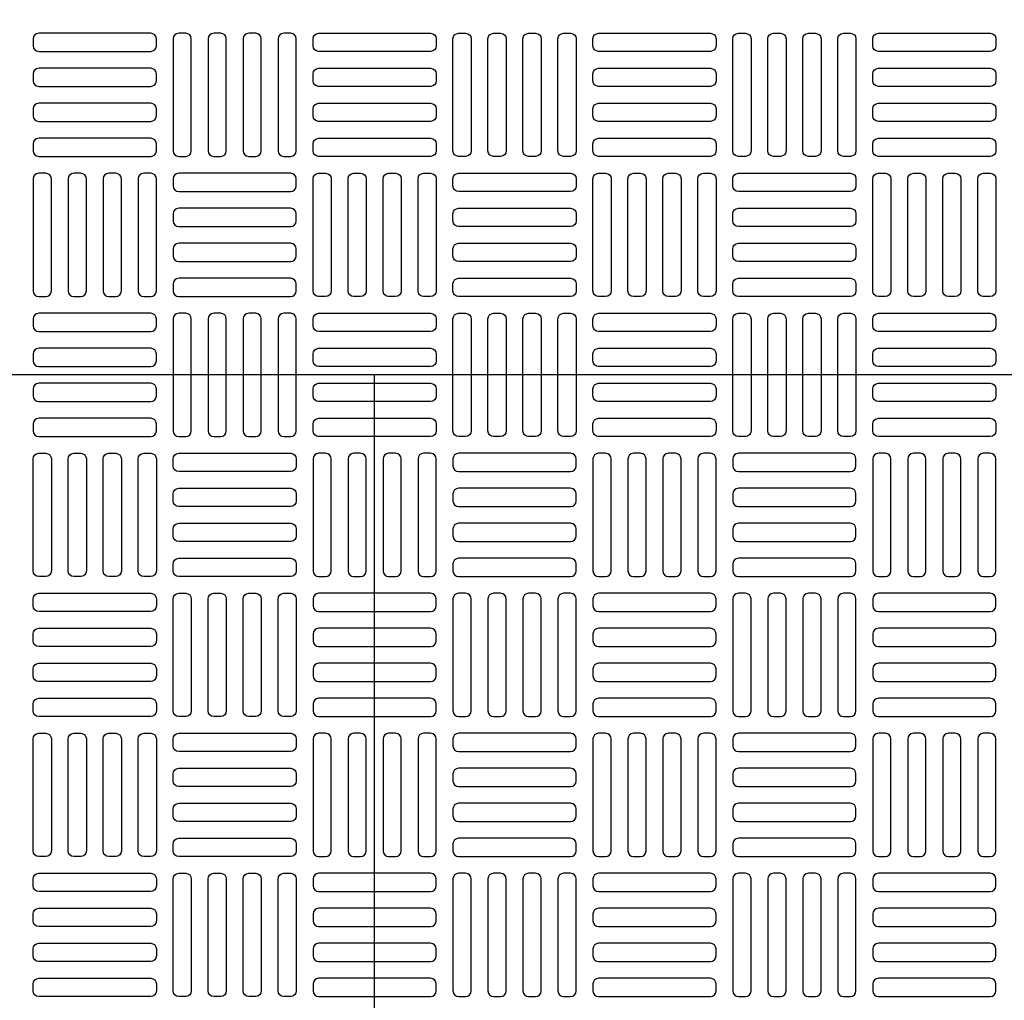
# Model space of a CAD drawing. Extents: x -169 to 6736, y -208 to 3022.
# Tile 74 of 256: x 254 to 268, y 955 to 969. Entities that reach past the tile are written whole.
import ezdxf

# ---------------------------------------------------------------- set-up
doc = ezdxf.new("R2010")
doc.units = 0
doc.header["$MEASUREMENT"] = 0
doc.layers.get('0').update_dxf_attribs({"color": 255, "linetype": 'CONTINUOUS'})
doc.layers.add('TANK-MANHOLE-COVER-40', color=2, linetype='CONTINUOUS')
doc.layers.add('TANK-MANHOLE-COVER-HATCH-40', color=252, linetype='CONTINUOUS')

msp = doc.modelspace()

# ---------------------------------------------------------------- linework, layer by layer
for p, q in [((421.38773, 964.04846), (-169.39339, 964.04846)), ((258.76906, 877.14028), (258.76906, 964.04846))]:
    msp.add_line(p, q)
at = {"layer": 'TANK-MANHOLE-COVER-40', "color": 4, "linetype": 'Continuous'}
msp.add_circle((258.76906, 964.04846), 22.63902, dxfattribs=at)
at = {"layer": 'TANK-MANHOLE-COVER-40', "color": 1, "linetype": 'Continuous'}
msp.add_circle((258.76906, 964.04846), 22.44094, dxfattribs=at)
at = {"layer": 'TANK-MANHOLE-COVER-40', "color": 2, "linetype": 'Continuous'}
msp.add_circle((258.76906, 964.04846), 21.65354, dxfattribs=at)
at = {"layer": 'TANK-MANHOLE-COVER-HATCH-40', "linetype": 'Continuous', "flags": 128}
for points in [[(255.6982, 968.77287, 0.41421356), (255.61946, 968.85161), (254.04465, 968.85161, 0.41421356), (253.96591, 968.77287), (253.96591, 968.67445, 0.41421356), (254.04465, 968.59571), (255.61946, 968.59571, 0.41421356), (255.6982, 968.67445)], [(256.11158, 967.11933, 0.41421356), (256.19032, 967.19807), (256.19032, 968.77287, 0.41421356), (256.11158, 968.85161), (256.01316, 968.85161, 0.41421356), (255.93442, 968.77287), (255.93442, 967.19807, 0.41421356), (256.01316, 967.11933)], [(256.60371, 967.11933, 0.41421356), (256.68245, 967.19807), (256.68245, 968.77287, 0.41421356), (256.60371, 968.85161), (256.50528, 968.85161, 0.41421356), (256.42654, 968.77287), (256.42654, 967.19807, 0.41421356), (256.50528, 967.11933)], [(257.09583, 967.11933, 0.41421356), (257.17457, 967.19807), (257.17457, 968.77287, 0.41421356), (257.09583, 968.85161), (256.99741, 968.85161, 0.41421356), (256.91867, 968.77287), (256.91867, 967.19807, 0.41421356), (256.99741, 967.11933)], [(257.58796, 967.11933, 0.41421356), (257.6667, 967.19807), (257.6667, 968.77287, 0.41421356), (257.58796, 968.85161), (257.48953, 968.85161, 0.41421356), (257.41079, 968.77287), (257.41079, 967.19807, 0.41421356), (257.48953, 967.11933)], [(257.90292, 968.77287, -0.41421356), (257.98166, 968.85161), (259.55646, 968.85161, -0.41421356), (259.6352, 968.77287), (259.6352, 968.67445, -0.41421356), (259.55646, 968.59571), (257.98166, 968.59571, -0.41421356), (257.90292, 968.67445)], [(259.95016, 967.11933, -0.41421356), (259.87142, 967.19807), (259.87142, 968.77287, -0.41421356), (259.95016, 968.85161), (260.04859, 968.85161, -0.41421356), (260.12733, 968.77287), (260.12733, 967.19807, -0.41421356), (260.04859, 967.11933)], [(260.44229, 967.11933, -0.41421356), (260.36355, 967.19807), (260.36355, 968.77287, -0.41421356), (260.44229, 968.85161), (260.54072, 968.85161, -0.41421356), (260.61946, 968.77287), (260.61946, 967.19807, -0.41421356), (260.54072, 967.11933)], [(260.93442, 967.11933, -0.41421356), (260.85568, 967.19807), (260.85568, 968.77287, -0.41421356), (260.93442, 968.85161), (261.03284, 968.85161, -0.41421356), (261.11158, 968.77287), (261.11158, 967.19807, -0.41421356), (261.03284, 967.11933)], [(261.42654, 967.11933, -0.41421356), (261.3478, 967.19807), (261.3478, 968.77287, -0.41421356), (261.42654, 968.85161), (261.52497, 968.85161, -0.41421356), (261.60371, 968.77287), (261.60371, 967.19807, -0.41421356), (261.52497, 967.11933)], [(261.83993, 968.77287, -0.41421356), (261.91867, 968.85161), (263.49347, 968.85161, -0.41421356), (263.57221, 968.77287), (263.57221, 968.67445, -0.41421356), (263.49347, 968.59571), (261.91867, 968.59571, -0.41421356), (261.83993, 968.67445)], [(263.88717, 967.11933, -0.41421356), (263.80843, 967.19807), (263.80843, 968.77287, -0.41421356), (263.88717, 968.85161), (263.9856, 968.85161, -0.41421356), (264.06434, 968.77287), (264.06434, 967.19807, -0.41421356), (263.9856, 967.11933)], [(264.3793, 967.11933, -0.41421356), (264.30056, 967.19807), (264.30056, 968.77287, -0.41421356), (264.3793, 968.85161), (264.47772, 968.85161, -0.41421356), (264.55646, 968.77287), (264.55646, 967.19807, -0.41421356), (264.47772, 967.11933)], [(264.87142, 967.11933, -0.41421356), (264.79268, 967.19807), (264.79268, 968.77287, -0.41421356), (264.87142, 968.85161), (264.96985, 968.85161, -0.41421356), (265.04859, 968.77287), (265.04859, 967.19807, -0.41421356), (264.96985, 967.11933)], [(265.36355, 967.11933, -0.41421356), (265.28481, 967.19807), (265.28481, 968.77287, -0.41421356), (265.36355, 968.85161), (265.46198, 968.85161, -0.41421356), (265.54072, 968.77287), (265.54072, 967.19807, -0.41421356), (265.46198, 967.11933)], [(265.77694, 968.77287, -0.41421356), (265.85568, 968.85161), (267.43048, 968.85161, -0.41421356), (267.50922, 968.77287), (267.50922, 968.67445, -0.41421356), (267.43048, 968.59571), (265.85568, 968.59571, -0.41421356), (265.77694, 968.67445)], [(255.6982, 968.28074, 0.41421356), (255.61946, 968.35948), (254.04465, 968.35948, 0.41421356), (253.96591, 968.28074), (253.96591, 968.18232, 0.41421356), (254.04465, 968.10358), (255.61946, 968.10358, 0.41421356), (255.6982, 968.18232)], [(257.90292, 968.28074, -0.41421356), (257.98166, 968.35948), (259.55646, 968.35948, -0.41421356), (259.6352, 968.28074), (259.6352, 968.18232, -0.41421356), (259.55646, 968.10358), (257.98166, 968.10358, -0.41421356), (257.90292, 968.18232)], [(261.83993, 968.28074, -0.41421356), (261.91867, 968.35948), (263.49347, 968.35948, -0.41421356), (263.57221, 968.28074), (263.57221, 968.18232, -0.41421356), (263.49347, 968.10358), (261.91867, 968.10358, -0.41421356), (261.83993, 968.18232)], [(265.77694, 968.28074, -0.41421356), (265.85568, 968.35948), (267.43048, 968.35948, -0.41421356), (267.50922, 968.28074), (267.50922, 968.18232, -0.41421356), (267.43048, 968.10358), (265.85568, 968.10358, -0.41421356), (265.77694, 968.18232)], [(255.6982, 967.78862, 0.41421356), (255.61946, 967.86736), (254.04465, 967.86736, 0.41421356), (253.96591, 967.78862), (253.96591, 967.69019, 0.41421356), (254.04465, 967.61145), (255.61946, 967.61145, 0.41421356), (255.6982, 967.69019)], [(257.90292, 967.78862, -0.41421356), (257.98166, 967.86736), (259.55646, 967.86736, -0.41421356), (259.6352, 967.78862), (259.6352, 967.69019, -0.41421356), (259.55646, 967.61145), (257.98166, 967.61145, -0.41421356), (257.90292, 967.69019)], [(261.83993, 967.78862, -0.41421356), (261.91867, 967.86736), (263.49347, 967.86736, -0.41421356), (263.57221, 967.78862), (263.57221, 967.69019, -0.41421356), (263.49347, 967.61145), (261.91867, 967.61145, -0.41421356), (261.83993, 967.69019)], [(265.77694, 967.78862, -0.41421356), (265.85568, 967.86736), (267.43048, 967.86736, -0.41421356), (267.50922, 967.78862), (267.50922, 967.69019, -0.41421356), (267.43048, 967.61145), (265.85568, 967.61145, -0.41421356), (265.77694, 967.69019)], [(255.6982, 967.29649, 0.41421356), (255.61946, 967.37523), (254.04465, 967.37523, 0.41421356), (253.96591, 967.29649), (253.96591, 967.19807, 0.41421356), (254.04465, 967.11933), (255.61946, 967.11933, 0.41421356), (255.6982, 967.19807)], [(257.90292, 967.29649, -0.41421356), (257.98166, 967.37523), (259.55646, 967.37523, -0.41421356), (259.6352, 967.29649), (259.6352, 967.19807, -0.41421356), (259.55646, 967.11933), (257.98166, 967.11933, -0.41421356), (257.90292, 967.19807)], [(261.83993, 967.29649, -0.41421356), (261.91867, 967.37523), (263.49347, 967.37523, -0.41421356), (263.57221, 967.29649), (263.57221, 967.19807, -0.41421356), (263.49347, 967.11933), (261.91867, 967.11933, -0.41421356), (261.83993, 967.19807)], [(265.77694, 967.29649, -0.41421356), (265.85568, 967.37523), (267.43048, 967.37523, -0.41421356), (267.50922, 967.29649), (267.50922, 967.19807, -0.41421356), (267.43048, 967.11933), (265.85568, 967.11933, -0.41421356), (265.77694, 967.19807)], [(254.14308, 965.15082, 0.41421356), (254.22182, 965.22956), (254.22182, 966.80437, 0.41421356), (254.14308, 966.88311), (254.04465, 966.88311, 0.41421356), (253.96591, 966.80437), (253.96591, 965.22956, 0.41421356), (254.04465, 965.15082)], [(254.6352, 965.15082, 0.41421356), (254.71394, 965.22956), (254.71394, 966.80437, 0.41421356), (254.6352, 966.88311), (254.53678, 966.88311, 0.41421356), (254.45804, 966.80437), (254.45804, 965.22956, 0.41421356), (254.53678, 965.15082)], [(255.12733, 965.15082, 0.41421356), (255.20607, 965.22956), (255.20607, 966.80437, 0.41421356), (255.12733, 966.88311), (255.0289, 966.88311, 0.41421356), (254.95016, 966.80437), (254.95016, 965.22956, 0.41421356), (255.0289, 965.15082)], [(255.61946, 965.15082, 0.41421356), (255.6982, 965.22956), (255.6982, 966.80437, 0.41421356), (255.61946, 966.88311), (255.52103, 966.88311, 0.41421356), (255.44229, 966.80437), (255.44229, 965.22956, 0.41421356), (255.52103, 965.15082)], [(255.93442, 966.70594, 0.41421356), (256.01316, 966.6272), (257.58796, 966.6272, 0.41421356), (257.6667, 966.70594), (257.6667, 966.80437, 0.41421356), (257.58796, 966.88311), (256.01316, 966.88311, 0.41421356), (255.93442, 966.80437)], [(257.98166, 965.15082, -0.41421356), (257.90292, 965.22956), (257.90292, 966.80437, -0.41421356), (257.98166, 966.88311), (258.08009, 966.88311, -0.41421356), (258.15883, 966.80437), (258.15883, 965.22956, -0.41421356), (258.08009, 965.15082)], [(258.47379, 965.15082, -0.41421356), (258.39505, 965.22956), (258.39505, 966.80437, -0.41421356), (258.47379, 966.88311), (258.57221, 966.88311, -0.41421356), (258.65095, 966.80437), (258.65095, 965.22956, -0.41421356), (258.57221, 965.15082)], [(258.96591, 965.15082, -0.41421356), (258.88717, 965.22956), (258.88717, 966.80437, -0.41421356), (258.96591, 966.88311), (259.06434, 966.88311, -0.41421356), (259.14308, 966.80437), (259.14308, 965.22956, -0.41421356), (259.06434, 965.15082)], [(259.45804, 965.15082, -0.41421356), (259.3793, 965.22956), (259.3793, 966.80437, -0.41421356), (259.45804, 966.88311), (259.55646, 966.88311, -0.41421356), (259.6352, 966.80437), (259.6352, 965.22956, -0.41421356), (259.55646, 965.15082)], [(261.60371, 966.70594, -0.41421356), (261.52497, 966.6272), (259.95016, 966.6272, -0.41421356), (259.87142, 966.70594), (259.87142, 966.80437, -0.41421356), (259.95016, 966.88311), (261.52497, 966.88311, -0.41421356), (261.60371, 966.80437)], [(261.91867, 965.15082, -0.41421356), (261.83993, 965.22956), (261.83993, 966.80437, -0.41421356), (261.91867, 966.88311), (262.01709, 966.88311, -0.41421356), (262.09583, 966.80437), (262.09583, 965.22956, -0.41421356), (262.01709, 965.15082)], [(262.41079, 965.15082, -0.41421356), (262.33205, 965.22956), (262.33205, 966.80437, -0.41421356), (262.41079, 966.88311), (262.50922, 966.88311, -0.41421356), (262.58796, 966.80437), (262.58796, 965.22956, -0.41421356), (262.50922, 965.15082)], [(262.90292, 965.15082, -0.41421356), (262.82418, 965.22956), (262.82418, 966.80437, -0.41421356), (262.90292, 966.88311), (263.00135, 966.88311, -0.41421356), (263.08009, 966.80437), (263.08009, 965.22956, -0.41421356), (263.00135, 965.15082)], [(263.39505, 965.15082, -0.41421356), (263.31631, 965.22956), (263.31631, 966.80437, -0.41421356), (263.39505, 966.88311), (263.49347, 966.88311, -0.41421356), (263.57221, 966.80437), (263.57221, 965.22956, -0.41421356), (263.49347, 965.15082)], [(265.54072, 966.70594, -0.41421356), (265.46198, 966.6272), (263.88717, 966.6272, -0.41421356), (263.80843, 966.70594), (263.80843, 966.80437, -0.41421356), (263.88717, 966.88311), (265.46198, 966.88311, -0.41421356), (265.54072, 966.80437)], [(265.85568, 965.15082, -0.41421356), (265.77694, 965.22956), (265.77694, 966.80437, -0.41421356), (265.85568, 966.88311), (265.9541, 966.88311, -0.41421356), (266.03284, 966.80437), (266.03284, 965.22956, -0.41421356), (265.9541, 965.15082)], [(266.3478, 965.15082, -0.41421356), (266.26906, 965.22956), (266.26906, 966.80437, -0.41421356), (266.3478, 966.88311), (266.44623, 966.88311, -0.41421356), (266.52497, 966.80437), (266.52497, 965.22956, -0.41421356), (266.44623, 965.15082)], [(266.83993, 965.15082, -0.41421356), (266.76119, 965.22956), (266.76119, 966.80437, -0.41421356), (266.83993, 966.88311), (266.93835, 966.88311, -0.41421356), (267.01709, 966.80437), (267.01709, 965.22956, -0.41421356), (266.93835, 965.15082)], [(267.33205, 965.15082, -0.41421356), (267.25331, 965.22956), (267.25331, 966.80437, -0.41421356), (267.33205, 966.88311), (267.43048, 966.88311, -0.41421356), (267.50922, 966.80437), (267.50922, 965.22956, -0.41421356), (267.43048, 965.15082)], [(255.93442, 966.21382, 0.41421356), (256.01316, 966.13508), (257.58796, 966.13508, 0.41421356), (257.6667, 966.21382), (257.6667, 966.31224, 0.41421356), (257.58796, 966.39098), (256.01316, 966.39098, 0.41421356), (255.93442, 966.31224)], [(261.60371, 966.21382, -0.41421356), (261.52497, 966.13508), (259.95016, 966.13508, -0.41421356), (259.87142, 966.21382), (259.87142, 966.31224, -0.41421356), (259.95016, 966.39098), (261.52497, 966.39098, -0.41421356), (261.60371, 966.31224)], [(265.54072, 966.21382, -0.41421356), (265.46198, 966.13508), (263.88717, 966.13508, -0.41421356), (263.80843, 966.21382), (263.80843, 966.31224, -0.41421356), (263.88717, 966.39098), (265.46198, 966.39098, -0.41421356), (265.54072, 966.31224)], [(255.93442, 965.72169, 0.41421356), (256.01316, 965.64295), (257.58796, 965.64295, 0.41421356), (257.6667, 965.72169), (257.6667, 965.82011, 0.41421356), (257.58796, 965.89886), (256.01316, 965.89886, 0.41421356), (255.93442, 965.82011)], [(261.60371, 965.72169, -0.41421356), (261.52497, 965.64295), (259.95016, 965.64295, -0.41421356), (259.87142, 965.72169), (259.87142, 965.82011, -0.41421356), (259.95016, 965.89886), (261.52497, 965.89886, -0.41421356), (261.60371, 965.82011)], [(265.54072, 965.72169, -0.41421356), (265.46198, 965.64295), (263.88717, 965.64295, -0.41421356), (263.80843, 965.72169), (263.80843, 965.82011, -0.41421356), (263.88717, 965.89886), (265.46198, 965.89886, -0.41421356), (265.54072, 965.82011)], [(255.93442, 965.22956, 0.41421356), (256.01316, 965.15082), (257.58796, 965.15082, 0.41421356), (257.6667, 965.22956), (257.6667, 965.32799, 0.41421356), (257.58796, 965.40673), (256.01316, 965.40673, 0.41421356), (255.93442, 965.32799)], [(261.60371, 965.22956, -0.41421356), (261.52497, 965.15082), (259.95016, 965.15082, -0.41421356), (259.87142, 965.22956), (259.87142, 965.32799, -0.41421356), (259.95016, 965.40673), (261.52497, 965.40673, -0.41421356), (261.60371, 965.32799)], [(265.54072, 965.22956, -0.41421356), (265.46198, 965.15082), (263.88717, 965.15082, -0.41421356), (263.80843, 965.22956), (263.80843, 965.32799, -0.41421356), (263.88717, 965.40673), (265.46198, 965.40673, -0.41421356), (265.54072, 965.32799)], [(255.6982, 964.83586, 0.41421356), (255.61946, 964.9146), (254.04465, 964.9146, 0.41421356), (253.96591, 964.83586), (253.96591, 964.73744, 0.41421356), (254.04465, 964.6587), (255.61946, 964.6587, 0.41421356), (255.6982, 964.73744)], [(256.11158, 963.18232, 0.41421356), (256.19032, 963.26106), (256.19032, 964.83586, 0.41421356), (256.11158, 964.9146), (256.01316, 964.9146, 0.41421356), (255.93442, 964.83586), (255.93442, 963.26106, 0.41421356), (256.01316, 963.18232)], [(256.60371, 963.18232, 0.41421356), (256.68245, 963.26106), (256.68245, 964.83586, 0.41421356), (256.60371, 964.9146), (256.50528, 964.9146, 0.41421356), (256.42654, 964.83586), (256.42654, 963.26106, 0.41421356), (256.50528, 963.18232)], [(257.09583, 963.18232, 0.41421356), (257.17457, 963.26106), (257.17457, 964.83586, 0.41421356), (257.09583, 964.9146), (256.99741, 964.9146, 0.41421356), (256.91867, 964.83586), (256.91867, 963.26106, 0.41421356), (256.99741, 963.18232)], [(257.58796, 963.18232, 0.41421356), (257.6667, 963.26106), (257.6667, 964.83586, 0.41421356), (257.58796, 964.9146), (257.48953, 964.9146, 0.41421356), (257.41079, 964.83586), (257.41079, 963.26106, 0.41421356), (257.48953, 963.18232)], [(257.90292, 964.83586, -0.41421356), (257.98166, 964.9146), (259.55646, 964.9146, -0.41421356), (259.6352, 964.83586), (259.6352, 964.73744, -0.41421356), (259.55646, 964.6587), (257.98166, 964.6587, -0.41421356), (257.90292, 964.73744)], [(259.95016, 963.18232, -0.41421356), (259.87142, 963.26106), (259.87142, 964.83586, -0.41421356), (259.95016, 964.9146), (260.04859, 964.9146, -0.41421356), (260.12733, 964.83586), (260.12733, 963.26106, -0.41421356), (260.04859, 963.18232)], [(260.44229, 963.18232, -0.41421356), (260.36355, 963.26106), (260.36355, 964.83586, -0.41421356), (260.44229, 964.9146), (260.54072, 964.9146, -0.41421356), (260.61946, 964.83586), (260.61946, 963.26106, -0.41421356), (260.54072, 963.18232)], [(260.93442, 963.18232, -0.41421356), (260.85568, 963.26106), (260.85568, 964.83586, -0.41421356), (260.93442, 964.9146), (261.03284, 964.9146, -0.41421356), (261.11158, 964.83586), (261.11158, 963.26106, -0.41421356), (261.03284, 963.18232)], [(261.42654, 963.18232, -0.41421356), (261.3478, 963.26106), (261.3478, 964.83586, -0.41421356), (261.42654, 964.9146), (261.52497, 964.9146, -0.41421356), (261.60371, 964.83586), (261.60371, 963.26106, -0.41421356), (261.52497, 963.18232)], [(261.83993, 964.83586, -0.41421356), (261.91867, 964.9146), (263.49347, 964.9146, -0.41421356), (263.57221, 964.83586), (263.57221, 964.73744, -0.41421356), (263.49347, 964.6587), (261.91867, 964.6587, -0.41421356), (261.83993, 964.73744)], [(263.88717, 963.18232, -0.41421356), (263.80843, 963.26106), (263.80843, 964.83586, -0.41421356), (263.88717, 964.9146), (263.9856, 964.9146, -0.41421356), (264.06434, 964.83586), (264.06434, 963.26106, -0.41421356), (263.9856, 963.18232)], [(264.3793, 963.18232, -0.41421356), (264.30056, 963.26106), (264.30056, 964.83586, -0.41421356), (264.3793, 964.9146), (264.47772, 964.9146, -0.41421356), (264.55646, 964.83586), (264.55646, 963.26106, -0.41421356), (264.47772, 963.18232)], [(264.87142, 963.18232, -0.41421356), (264.79268, 963.26106), (264.79268, 964.83586, -0.41421356), (264.87142, 964.9146), (264.96985, 964.9146, -0.41421356), (265.04859, 964.83586), (265.04859, 963.26106, -0.41421356), (264.96985, 963.18232)], [(265.36355, 963.18232, -0.41421356), (265.28481, 963.26106), (265.28481, 964.83586, -0.41421356), (265.36355, 964.9146), (265.46198, 964.9146, -0.41421356), (265.54072, 964.83586), (265.54072, 963.26106, -0.41421356), (265.46198, 963.18232)], [(265.77694, 964.83586, -0.41421356), (265.85568, 964.9146), (267.43048, 964.9146, -0.41421356), (267.50922, 964.83586), (267.50922, 964.73744, -0.41421356), (267.43048, 964.6587), (265.85568, 964.6587, -0.41421356), (265.77694, 964.73744)], [(255.6982, 964.34374, 0.41421356), (255.61946, 964.42248), (254.04465, 964.42248, 0.41421356), (253.96591, 964.34374), (253.96591, 964.24531, 0.41421356), (254.04465, 964.16657), (255.61946, 964.16657, 0.41421356), (255.6982, 964.24531)], [(257.90292, 964.34374, -0.41421356), (257.98166, 964.42248), (259.55646, 964.42248, -0.41421356), (259.6352, 964.34374), (259.6352, 964.24531, -0.41421356), (259.55646, 964.16657), (257.98166, 964.16657, -0.41421356), (257.90292, 964.24531)], [(261.83993, 964.34374, -0.41421356), (261.91867, 964.42248), (263.49347, 964.42248, -0.41421356), (263.57221, 964.34374), (263.57221, 964.24531, -0.41421356), (263.49347, 964.16657), (261.91867, 964.16657, -0.41421356), (261.83993, 964.24531)], [(265.77694, 964.34374, -0.41421356), (265.85568, 964.42248), (267.43048, 964.42248, -0.41421356), (267.50922, 964.34374), (267.50922, 964.24531, -0.41421356), (267.43048, 964.16657), (265.85568, 964.16657, -0.41421356), (265.77694, 964.24531)], [(255.6982, 963.85161, 0.41421356), (255.61946, 963.93035), (254.04465, 963.93035, 0.41421356), (253.96591, 963.85161), (253.96591, 963.75319, 0.41421356), (254.04465, 963.67445), (255.61946, 963.67445, 0.41421356), (255.6982, 963.75319)], [(257.90292, 963.85161, -0.41421356), (257.98166, 963.93035), (259.55646, 963.93035, -0.41421356), (259.6352, 963.85161), (259.6352, 963.75319, -0.41421356), (259.55646, 963.67445), (257.98166, 963.67445, -0.41421356), (257.90292, 963.75319)], [(261.83993, 963.85161, -0.41421356), (261.91867, 963.93035), (263.49347, 963.93035, -0.41421356), (263.57221, 963.85161), (263.57221, 963.75319, -0.41421356), (263.49347, 963.67445), (261.91867, 963.67445, -0.41421356), (261.83993, 963.75319)], [(265.77694, 963.85161, -0.41421356), (265.85568, 963.93035), (267.43048, 963.93035, -0.41421356), (267.50922, 963.85161), (267.50922, 963.75319, -0.41421356), (267.43048, 963.67445), (265.85568, 963.67445, -0.41421356), (265.77694, 963.75319)], [(255.6982, 963.35948, 0.41421356), (255.61946, 963.43823), (254.04465, 963.43823, 0.41421356), (253.96591, 963.35948), (253.96591, 963.26106, 0.41421356), (254.04465, 963.18232), (255.61946, 963.18232, 0.41421356), (255.6982, 963.26106)], [(257.90292, 963.35948, -0.41421356), (257.98166, 963.43823), (259.55646, 963.43823, -0.41421356), (259.6352, 963.35948), (259.6352, 963.26106, -0.41421356), (259.55646, 963.18232), (257.98166, 963.18232, -0.41421356), (257.90292, 963.26106)], [(261.83993, 963.35948, -0.41421356), (261.91867, 963.43823), (263.49347, 963.43823, -0.41421356), (263.57221, 963.35948), (263.57221, 963.26106, -0.41421356), (263.49347, 963.18232), (261.91867, 963.18232, -0.41421356), (261.83993, 963.26106)], [(265.77694, 963.35948, -0.41421356), (265.85568, 963.43823), (267.43048, 963.43823, -0.41421356), (267.50922, 963.35948), (267.50922, 963.26106, -0.41421356), (267.43048, 963.18232), (265.85568, 963.18232, -0.41421356), (265.77694, 963.26106)], [(254.14308, 962.9461, -0.41421356), (254.22182, 962.86736), (254.22182, 961.29256, -0.41421356), (254.14308, 961.21382), (254.04465, 961.21382, -0.41421356), (253.96591, 961.29256), (253.96591, 962.86736, -0.41421356), (254.04465, 962.9461)], [(254.6352, 962.9461, -0.41421356), (254.71394, 962.86736), (254.71394, 961.29256, -0.41421356), (254.6352, 961.21382), (254.53678, 961.21382, -0.41421356), (254.45804, 961.29256), (254.45804, 962.86736, -0.41421356), (254.53678, 962.9461)], [(255.12733, 962.9461, -0.41421356), (255.20607, 962.86736), (255.20607, 961.29256, -0.41421356), (255.12733, 961.21382), (255.0289, 961.21382, -0.41421356), (254.95016, 961.29256), (254.95016, 962.86736, -0.41421356), (255.0289, 962.9461)], [(255.61946, 962.9461, -0.41421356), (255.6982, 962.86736), (255.6982, 961.29256, -0.41421356), (255.61946, 961.21382), (255.52103, 961.21382, -0.41421356), (255.44229, 961.29256), (255.44229, 962.86736, -0.41421356), (255.52103, 962.9461)], [(255.93442, 962.86736, -0.41421356), (256.01316, 962.9461), (257.58796, 962.9461, -0.41421356), (257.6667, 962.86736), (257.6667, 962.76893, -0.41421356), (257.58796, 962.69019), (256.01316, 962.69019, -0.41421356), (255.93442, 962.76893)], [(257.98166, 962.9461, 0.41421356), (257.90292, 962.86736), (257.90292, 961.29256, 0.41421356), (257.98166, 961.21382), (258.08009, 961.21382, 0.41421356), (258.15883, 961.29256), (258.15883, 962.86736, 0.41421356), (258.08009, 962.9461)], [(258.47379, 962.9461, 0.41421356), (258.39505, 962.86736), (258.39505, 961.29256, 0.41421356), (258.47379, 961.21382), (258.57221, 961.21382, 0.41421356), (258.65095, 961.29256), (258.65095, 962.86736, 0.41421356), (258.57221, 962.9461)], [(258.96591, 962.9461, 0.41421356), (258.88717, 962.86736), (258.88717, 961.29256, 0.41421356), (258.96591, 961.21382), (259.06434, 961.21382, 0.41421356), (259.14308, 961.29256), (259.14308, 962.86736, 0.41421356), (259.06434, 962.9461)], [(259.45804, 962.9461, 0.41421356), (259.3793, 962.86736), (259.3793, 961.29256, 0.41421356), (259.45804, 961.21382), (259.55646, 961.21382, 0.41421356), (259.6352, 961.29256), (259.6352, 962.86736, 0.41421356), (259.55646, 962.9461)], [(261.60371, 962.86736, 0.41421356), (261.52497, 962.9461), (259.95016, 962.9461, 0.41421356), (259.87142, 962.86736), (259.87142, 962.76893, 0.41421356), (259.95016, 962.69019), (261.52497, 962.69019, 0.41421356), (261.60371, 962.76893)], [(261.91867, 962.9461, 0.41421356), (261.83993, 962.86736), (261.83993, 961.29256, 0.41421356), (261.91867, 961.21382), (262.01709, 961.21382, 0.41421356), (262.09583, 961.29256), (262.09583, 962.86736, 0.41421356), (262.01709, 962.9461)], [(262.41079, 962.9461, 0.41421356), (262.33205, 962.86736), (262.33205, 961.29256, 0.41421356), (262.41079, 961.21382), (262.50922, 961.21382, 0.41421356), (262.58796, 961.29256), (262.58796, 962.86736, 0.41421356), (262.50922, 962.9461)], [(262.90292, 962.9461, 0.41421356), (262.82418, 962.86736), (262.82418, 961.29256, 0.41421356), (262.90292, 961.21382), (263.00135, 961.21382, 0.41421356), (263.08009, 961.29256), (263.08009, 962.86736, 0.41421356), (263.00135, 962.9461)], [(263.39505, 962.9461, 0.41421356), (263.31631, 962.86736), (263.31631, 961.29256, 0.41421356), (263.39505, 961.21382), (263.49347, 961.21382, 0.41421356), (263.57221, 961.29256), (263.57221, 962.86736, 0.41421356), (263.49347, 962.9461)], [(265.54072, 962.86736, 0.41421356), (265.46198, 962.9461), (263.88717, 962.9461, 0.41421356), (263.80843, 962.86736), (263.80843, 962.76893, 0.41421356), (263.88717, 962.69019), (265.46198, 962.69019, 0.41421356), (265.54072, 962.76893)], [(265.85568, 962.9461, 0.41421356), (265.77694, 962.86736), (265.77694, 961.29256, 0.41421356), (265.85568, 961.21382), (265.9541, 961.21382, 0.41421356), (266.03284, 961.29256), (266.03284, 962.86736, 0.41421356), (265.9541, 962.9461)], [(266.3478, 962.9461, 0.41421356), (266.26906, 962.86736), (266.26906, 961.29256, 0.41421356), (266.3478, 961.21382), (266.44623, 961.21382, 0.41421356), (266.52497, 961.29256), (266.52497, 962.86736, 0.41421356), (266.44623, 962.9461)], [(266.83993, 962.9461, 0.41421356), (266.76119, 962.86736), (266.76119, 961.29256, 0.41421356), (266.83993, 961.21382), (266.93835, 961.21382, 0.41421356), (267.01709, 961.29256), (267.01709, 962.86736, 0.41421356), (266.93835, 962.9461)], [(267.33205, 962.9461, 0.41421356), (267.25331, 962.86736), (267.25331, 961.29256, 0.41421356), (267.33205, 961.21382), (267.43048, 961.21382, 0.41421356), (267.50922, 961.29256), (267.50922, 962.86736, 0.41421356), (267.43048, 962.9461)], [(255.93442, 962.37523, -0.41421356), (256.01316, 962.45397), (257.58796, 962.45397, -0.41421356), (257.6667, 962.37523), (257.6667, 962.27681, -0.41421356), (257.58796, 962.19807), (256.01316, 962.19807, -0.41421356), (255.93442, 962.27681)], [(261.60371, 962.37523, 0.41421356), (261.52497, 962.45397), (259.95016, 962.45397, 0.41421356), (259.87142, 962.37523), (259.87142, 962.27681, 0.41421356), (259.95016, 962.19807), (261.52497, 962.19807, 0.41421356), (261.60371, 962.27681)], [(265.54072, 962.37523, 0.41421356), (265.46198, 962.45397), (263.88717, 962.45397, 0.41421356), (263.80843, 962.37523), (263.80843, 962.27681, 0.41421356), (263.88717, 962.19807), (265.46198, 962.19807, 0.41421356), (265.54072, 962.27681)], [(255.93442, 961.88311, -0.41421356), (256.01316, 961.96185), (257.58796, 961.96185, -0.41421356), (257.6667, 961.88311), (257.6667, 961.78468, -0.41421356), (257.58796, 961.70594), (256.01316, 961.70594, -0.41421356), (255.93442, 961.78468)], [(261.60371, 961.88311, 0.41421356), (261.52497, 961.96185), (259.95016, 961.96185, 0.41421356), (259.87142, 961.88311), (259.87142, 961.78468, 0.41421356), (259.95016, 961.70594), (261.52497, 961.70594, 0.41421356), (261.60371, 961.78468)], [(265.54072, 961.88311, 0.41421356), (265.46198, 961.96185), (263.88717, 961.96185, 0.41421356), (263.80843, 961.88311), (263.80843, 961.78468, 0.41421356), (263.88717, 961.70594), (265.46198, 961.70594, 0.41421356), (265.54072, 961.78468)], [(255.93442, 961.39098, -0.41421356), (256.01316, 961.46972), (257.58796, 961.46972, -0.41421356), (257.6667, 961.39098), (257.6667, 961.29256, -0.41421356), (257.58796, 961.21382), (256.01316, 961.21382, -0.41421356), (255.93442, 961.29256)], [(261.60371, 961.39098, 0.41421356), (261.52497, 961.46972), (259.95016, 961.46972, 0.41421356), (259.87142, 961.39098), (259.87142, 961.29256, 0.41421356), (259.95016, 961.21382), (261.52497, 961.21382, 0.41421356), (261.60371, 961.29256)], [(265.54072, 961.39098, 0.41421356), (265.46198, 961.46972), (263.88717, 961.46972, 0.41421356), (263.80843, 961.39098), (263.80843, 961.29256, 0.41421356), (263.88717, 961.21382), (265.46198, 961.21382, 0.41421356), (265.54072, 961.29256)], [(255.6982, 960.80043, -0.41421356), (255.61946, 960.72169), (254.04465, 960.72169, -0.41421356), (253.96591, 960.80043), (253.96591, 960.89886, -0.41421356), (254.04465, 960.9776), (255.61946, 960.9776, -0.41421356), (255.6982, 960.89886)], [(256.11158, 960.9776, -0.41421356), (256.19032, 960.89886), (256.19032, 959.32405, -0.41421356), (256.11158, 959.24531), (256.01316, 959.24531, -0.41421356), (255.93442, 959.32405), (255.93442, 960.89886, -0.41421356), (256.01316, 960.9776)], [(256.60371, 960.9776, -0.41421356), (256.68245, 960.89886), (256.68245, 959.32405, -0.41421356), (256.60371, 959.24531), (256.50528, 959.24531, -0.41421356), (256.42654, 959.32405), (256.42654, 960.89886, -0.41421356), (256.50528, 960.9776)], [(257.09583, 960.9776, -0.41421356), (257.17457, 960.89886), (257.17457, 959.32405, -0.41421356), (257.09583, 959.24531), (256.99741, 959.24531, -0.41421356), (256.91867, 959.32405), (256.91867, 960.89886, -0.41421356), (256.99741, 960.9776)], [(257.58796, 960.9776, -0.41421356), (257.6667, 960.89886), (257.6667, 959.32405, -0.41421356), (257.58796, 959.24531), (257.48953, 959.24531, -0.41421356), (257.41079, 959.32405), (257.41079, 960.89886, -0.41421356), (257.48953, 960.9776)], [(257.90292, 960.80043, 0.41421356), (257.98166, 960.72169), (259.55646, 960.72169, 0.41421356), (259.6352, 960.80043), (259.6352, 960.89886, 0.41421356), (259.55646, 960.9776), (257.98166, 960.9776, 0.41421356), (257.90292, 960.89886)], [(259.95016, 960.9776, 0.41421356), (259.87142, 960.89886), (259.87142, 959.32405, 0.41421356), (259.95016, 959.24531), (260.04859, 959.24531, 0.41421356), (260.12733, 959.32405), (260.12733, 960.89886, 0.41421356), (260.04859, 960.9776)], [(260.44229, 960.9776, 0.41421356), (260.36355, 960.89886), (260.36355, 959.32405, 0.41421356), (260.44229, 959.24531), (260.54072, 959.24531, 0.41421356), (260.61946, 959.32405), (260.61946, 960.89886, 0.41421356), (260.54072, 960.9776)], [(260.93442, 960.9776, 0.41421356), (260.85568, 960.89886), (260.85568, 959.32405, 0.41421356), (260.93442, 959.24531), (261.03284, 959.24531, 0.41421356), (261.11158, 959.32405), (261.11158, 960.89886, 0.41421356), (261.03284, 960.9776)], [(261.42654, 960.9776, 0.41421356), (261.3478, 960.89886), (261.3478, 959.32405, 0.41421356), (261.42654, 959.24531), (261.52497, 959.24531, 0.41421356), (261.60371, 959.32405), (261.60371, 960.89886, 0.41421356), (261.52497, 960.9776)], [(261.83993, 960.80043, 0.41421356), (261.91867, 960.72169), (263.49347, 960.72169, 0.41421356), (263.57221, 960.80043), (263.57221, 960.89886, 0.41421356), (263.49347, 960.9776), (261.91867, 960.9776, 0.41421356), (261.83993, 960.89886)], [(263.88717, 960.9776, 0.41421356), (263.80843, 960.89886), (263.80843, 959.32405, 0.41421356), (263.88717, 959.24531), (263.9856, 959.24531, 0.41421356), (264.06434, 959.32405), (264.06434, 960.89886, 0.41421356), (263.9856, 960.9776)], [(264.3793, 960.9776, 0.41421356), (264.30056, 960.89886), (264.30056, 959.32405, 0.41421356), (264.3793, 959.24531), (264.47772, 959.24531, 0.41421356), (264.55646, 959.32405), (264.55646, 960.89886, 0.41421356), (264.47772, 960.9776)], [(264.87142, 960.9776, 0.41421356), (264.79268, 960.89886), (264.79268, 959.32405, 0.41421356), (264.87142, 959.24531), (264.96985, 959.24531, 0.41421356), (265.04859, 959.32405), (265.04859, 960.89886, 0.41421356), (264.96985, 960.9776)], [(265.36355, 960.9776, 0.41421356), (265.28481, 960.89886), (265.28481, 959.32405, 0.41421356), (265.36355, 959.24531), (265.46198, 959.24531, 0.41421356), (265.54072, 959.32405), (265.54072, 960.89886, 0.41421356), (265.46198, 960.9776)], [(265.77694, 960.80043, 0.41421356), (265.85568, 960.72169), (267.43048, 960.72169, 0.41421356), (267.50922, 960.80043), (267.50922, 960.89886, 0.41421356), (267.43048, 960.9776), (265.85568, 960.9776, 0.41421356), (265.77694, 960.89886)], [(255.6982, 960.3083, -0.41421356), (255.61946, 960.22956), (254.04465, 960.22956, -0.41421356), (253.96591, 960.3083), (253.96591, 960.40673, -0.41421356), (254.04465, 960.48547), (255.61946, 960.48547, -0.41421356), (255.6982, 960.40673)], [(257.90292, 960.3083, 0.41421356), (257.98166, 960.22956), (259.55646, 960.22956, 0.41421356), (259.6352, 960.3083), (259.6352, 960.40673, 0.41421356), (259.55646, 960.48547), (257.98166, 960.48547, 0.41421356), (257.90292, 960.40673)], [(261.83993, 960.3083, 0.41421356), (261.91867, 960.22956), (263.49347, 960.22956, 0.41421356), (263.57221, 960.3083), (263.57221, 960.40673, 0.41421356), (263.49347, 960.48547), (261.91867, 960.48547, 0.41421356), (261.83993, 960.40673)], [(265.77694, 960.3083, 0.41421356), (265.85568, 960.22956), (267.43048, 960.22956, 0.41421356), (267.50922, 960.3083), (267.50922, 960.40673, 0.41421356), (267.43048, 960.48547), (265.85568, 960.48547, 0.41421356), (265.77694, 960.40673)], [(255.6982, 959.81618, -0.41421356), (255.61946, 959.73744), (254.04465, 959.73744, -0.41421356), (253.96591, 959.81618), (253.96591, 959.9146, -0.41421356), (254.04465, 959.99334), (255.61946, 959.99334, -0.41421356), (255.6982, 959.9146)], [(257.90292, 959.81618, 0.41421356), (257.98166, 959.73744), (259.55646, 959.73744, 0.41421356), (259.6352, 959.81618), (259.6352, 959.9146, 0.41421356), (259.55646, 959.99334), (257.98166, 959.99334, 0.41421356), (257.90292, 959.9146)], [(261.83993, 959.81618, 0.41421356), (261.91867, 959.73744), (263.49347, 959.73744, 0.41421356), (263.57221, 959.81618), (263.57221, 959.9146, 0.41421356), (263.49347, 959.99334), (261.91867, 959.99334, 0.41421356), (261.83993, 959.9146)], [(265.77694, 959.81618, 0.41421356), (265.85568, 959.73744), (267.43048, 959.73744, 0.41421356), (267.50922, 959.81618), (267.50922, 959.9146, 0.41421356), (267.43048, 959.99334), (265.85568, 959.99334, 0.41421356), (265.77694, 959.9146)], [(255.6982, 959.32405, -0.41421356), (255.61946, 959.24531), (254.04465, 959.24531, -0.41421356), (253.96591, 959.32405), (253.96591, 959.42248, -0.41421356), (254.04465, 959.50122), (255.61946, 959.50122, -0.41421356), (255.6982, 959.42248)], [(257.90292, 959.32405, 0.41421356), (257.98166, 959.24531), (259.55646, 959.24531, 0.41421356), (259.6352, 959.32405), (259.6352, 959.42248, 0.41421356), (259.55646, 959.50122), (257.98166, 959.50122, 0.41421356), (257.90292, 959.42248)], [(261.83993, 959.32405, 0.41421356), (261.91867, 959.24531), (263.49347, 959.24531, 0.41421356), (263.57221, 959.32405), (263.57221, 959.42248, 0.41421356), (263.49347, 959.50122), (261.91867, 959.50122, 0.41421356), (261.83993, 959.42248)], [(265.77694, 959.32405, 0.41421356), (265.85568, 959.24531), (267.43048, 959.24531, 0.41421356), (267.50922, 959.32405), (267.50922, 959.42248, 0.41421356), (267.43048, 959.50122), (265.85568, 959.50122, 0.41421356), (265.77694, 959.42248)], [(254.14308, 959.00909, -0.41421356), (254.22182, 958.93035), (254.22182, 957.35555, -0.41421356), (254.14308, 957.27681), (254.04465, 957.27681, -0.41421356), (253.96591, 957.35555), (253.96591, 958.93035, -0.41421356), (254.04465, 959.00909)], [(254.6352, 959.00909, -0.41421356), (254.71394, 958.93035), (254.71394, 957.35555, -0.41421356), (254.6352, 957.27681), (254.53678, 957.27681, -0.41421356), (254.45804, 957.35555), (254.45804, 958.93035, -0.41421356), (254.53678, 959.00909)], [(255.12733, 959.00909, -0.41421356), (255.20607, 958.93035), (255.20607, 957.35555, -0.41421356), (255.12733, 957.27681), (255.0289, 957.27681, -0.41421356), (254.95016, 957.35555), (254.95016, 958.93035, -0.41421356), (255.0289, 959.00909)], [(255.61946, 959.00909, -0.41421356), (255.6982, 958.93035), (255.6982, 957.35555, -0.41421356), (255.61946, 957.27681), (255.52103, 957.27681, -0.41421356), (255.44229, 957.35555), (255.44229, 958.93035, -0.41421356), (255.52103, 959.00909)], [(255.93442, 958.93035, -0.41421356), (256.01316, 959.00909), (257.58796, 959.00909, -0.41421356), (257.6667, 958.93035), (257.6667, 958.83193, -0.41421356), (257.58796, 958.75319), (256.01316, 958.75319, -0.41421356), (255.93442, 958.83193)], [(257.98166, 959.00909, 0.41421356), (257.90292, 958.93035), (257.90292, 957.35555, 0.41421356), (257.98166, 957.27681), (258.08009, 957.27681, 0.41421356), (258.15883, 957.35555), (258.15883, 958.93035, 0.41421356), (258.08009, 959.00909)], [(258.47379, 959.00909, 0.41421356), (258.39505, 958.93035), (258.39505, 957.35555, 0.41421356), (258.47379, 957.27681), (258.57221, 957.27681, 0.41421356), (258.65095, 957.35555), (258.65095, 958.93035, 0.41421356), (258.57221, 959.00909)], [(258.96591, 959.00909, 0.41421356), (258.88717, 958.93035), (258.88717, 957.35555, 0.41421356), (258.96591, 957.27681), (259.06434, 957.27681, 0.41421356), (259.14308, 957.35555), (259.14308, 958.93035, 0.41421356), (259.06434, 959.00909)], [(259.45804, 959.00909, 0.41421356), (259.3793, 958.93035), (259.3793, 957.35555, 0.41421356), (259.45804, 957.27681), (259.55646, 957.27681, 0.41421356), (259.6352, 957.35555), (259.6352, 958.93035, 0.41421356), (259.55646, 959.00909)], [(261.60371, 958.93035, 0.41421356), (261.52497, 959.00909), (259.95016, 959.00909, 0.41421356), (259.87142, 958.93035), (259.87142, 958.83193, 0.41421356), (259.95016, 958.75319), (261.52497, 958.75319, 0.41421356), (261.60371, 958.83193)], [(261.91867, 959.00909, 0.41421356), (261.83993, 958.93035), (261.83993, 957.35555, 0.41421356), (261.91867, 957.27681), (262.01709, 957.27681, 0.41421356), (262.09583, 957.35555), (262.09583, 958.93035, 0.41421356), (262.01709, 959.00909)], [(262.41079, 959.00909, 0.41421356), (262.33205, 958.93035), (262.33205, 957.35555, 0.41421356), (262.41079, 957.27681), (262.50922, 957.27681, 0.41421356), (262.58796, 957.35555), (262.58796, 958.93035, 0.41421356), (262.50922, 959.00909)], [(262.90292, 959.00909, 0.41421356), (262.82418, 958.93035), (262.82418, 957.35555, 0.41421356), (262.90292, 957.27681), (263.00135, 957.27681, 0.41421356), (263.08009, 957.35555), (263.08009, 958.93035, 0.41421356), (263.00135, 959.00909)], [(263.39505, 959.00909, 0.41421356), (263.31631, 958.93035), (263.31631, 957.35555, 0.41421356), (263.39505, 957.27681), (263.49347, 957.27681, 0.41421356), (263.57221, 957.35555), (263.57221, 958.93035, 0.41421356), (263.49347, 959.00909)], [(265.54072, 958.93035, 0.41421356), (265.46198, 959.00909), (263.88717, 959.00909, 0.41421356), (263.80843, 958.93035), (263.80843, 958.83193, 0.41421356), (263.88717, 958.75319), (265.46198, 958.75319, 0.41421356), (265.54072, 958.83193)], [(265.85568, 959.00909, 0.41421356), (265.77694, 958.93035), (265.77694, 957.35555, 0.41421356), (265.85568, 957.27681), (265.9541, 957.27681, 0.41421356), (266.03284, 957.35555), (266.03284, 958.93035, 0.41421356), (265.9541, 959.00909)], [(266.3478, 959.00909, 0.41421356), (266.26906, 958.93035), (266.26906, 957.35555, 0.41421356), (266.3478, 957.27681), (266.44623, 957.27681, 0.41421356), (266.52497, 957.35555), (266.52497, 958.93035, 0.41421356), (266.44623, 959.00909)], [(266.83993, 959.00909, 0.41421356), (266.76119, 958.93035), (266.76119, 957.35555, 0.41421356), (266.83993, 957.27681), (266.93835, 957.27681, 0.41421356), (267.01709, 957.35555), (267.01709, 958.93035, 0.41421356), (266.93835, 959.00909)], [(267.33205, 959.00909, 0.41421356), (267.25331, 958.93035), (267.25331, 957.35555, 0.41421356), (267.33205, 957.27681), (267.43048, 957.27681, 0.41421356), (267.50922, 957.35555), (267.50922, 958.93035, 0.41421356), (267.43048, 959.00909)], [(255.93442, 958.43823, -0.41421356), (256.01316, 958.51697), (257.58796, 958.51697, -0.41421356), (257.6667, 958.43823), (257.6667, 958.3398, -0.41421356), (257.58796, 958.26106), (256.01316, 958.26106, -0.41421356), (255.93442, 958.3398)], [(261.60371, 958.43823, 0.41421356), (261.52497, 958.51697), (259.95016, 958.51697, 0.41421356), (259.87142, 958.43823), (259.87142, 958.3398, 0.41421356), (259.95016, 958.26106), (261.52497, 958.26106, 0.41421356), (261.60371, 958.3398)], [(265.54072, 958.43823, 0.41421356), (265.46198, 958.51697), (263.88717, 958.51697, 0.41421356), (263.80843, 958.43823), (263.80843, 958.3398, 0.41421356), (263.88717, 958.26106), (265.46198, 958.26106, 0.41421356), (265.54072, 958.3398)], [(255.93442, 957.9461, -0.41421356), (256.01316, 958.02484), (257.58796, 958.02484, -0.41421356), (257.6667, 957.9461), (257.6667, 957.84767, -0.41421356), (257.58796, 957.76893), (256.01316, 957.76893, -0.41421356), (255.93442, 957.84767)], [(261.60371, 957.9461, 0.41421356), (261.52497, 958.02484), (259.95016, 958.02484, 0.41421356), (259.87142, 957.9461), (259.87142, 957.84767, 0.41421356), (259.95016, 957.76893), (261.52497, 957.76893, 0.41421356), (261.60371, 957.84767)], [(265.54072, 957.9461, 0.41421356), (265.46198, 958.02484), (263.88717, 958.02484, 0.41421356), (263.80843, 957.9461), (263.80843, 957.84767, 0.41421356), (263.88717, 957.76893), (265.46198, 957.76893, 0.41421356), (265.54072, 957.84767)], [(255.93442, 957.45397, -0.41421356), (256.01316, 957.53271), (257.58796, 957.53271, -0.41421356), (257.6667, 957.45397), (257.6667, 957.35555, -0.41421356), (257.58796, 957.27681), (256.01316, 957.27681, -0.41421356), (255.93442, 957.35555)], [(261.60371, 957.45397, 0.41421356), (261.52497, 957.53271), (259.95016, 957.53271, 0.41421356), (259.87142, 957.45397), (259.87142, 957.35555, 0.41421356), (259.95016, 957.27681), (261.52497, 957.27681, 0.41421356), (261.60371, 957.35555)], [(265.54072, 957.45397, 0.41421356), (265.46198, 957.53271), (263.88717, 957.53271, 0.41421356), (263.80843, 957.45397), (263.80843, 957.35555, 0.41421356), (263.88717, 957.27681), (265.46198, 957.27681, 0.41421356), (265.54072, 957.35555)], [(255.6982, 956.86342, -0.41421356), (255.61946, 956.78468), (254.04465, 956.78468, -0.41421356), (253.96591, 956.86342), (253.96591, 956.96185, -0.41421356), (254.04465, 957.04059), (255.61946, 957.04059, -0.41421356), (255.6982, 956.96185)], [(256.11158, 957.04059, -0.41421356), (256.19032, 956.96185), (256.19032, 955.38704, -0.41421356), (256.11158, 955.3083), (256.01316, 955.3083, -0.41421356), (255.93442, 955.38704), (255.93442, 956.96185, -0.41421356), (256.01316, 957.04059)], [(256.60371, 957.04059, -0.41421356), (256.68245, 956.96185), (256.68245, 955.38704, -0.41421356), (256.60371, 955.3083), (256.50528, 955.3083, -0.41421356), (256.42654, 955.38704), (256.42654, 956.96185, -0.41421356), (256.50528, 957.04059)], [(257.09583, 957.04059, -0.41421356), (257.17457, 956.96185), (257.17457, 955.38704, -0.41421356), (257.09583, 955.3083), (256.99741, 955.3083, -0.41421356), (256.91867, 955.38704), (256.91867, 956.96185, -0.41421356), (256.99741, 957.04059)], [(257.58796, 957.04059, -0.41421356), (257.6667, 956.96185), (257.6667, 955.38704, -0.41421356), (257.58796, 955.3083), (257.48953, 955.3083, -0.41421356), (257.41079, 955.38704), (257.41079, 956.96185, -0.41421356), (257.48953, 957.04059)], [(257.90292, 956.86342, 0.41421356), (257.98166, 956.78468), (259.55646, 956.78468, 0.41421356), (259.6352, 956.86342), (259.6352, 956.96185, 0.41421356), (259.55646, 957.04059), (257.98166, 957.04059, 0.41421356), (257.90292, 956.96185)], [(259.95016, 957.04059, 0.41421356), (259.87142, 956.96185), (259.87142, 955.38704, 0.41421356), (259.95016, 955.3083), (260.04859, 955.3083, 0.41421356), (260.12733, 955.38704), (260.12733, 956.96185, 0.41421356), (260.04859, 957.04059)], [(260.44229, 957.04059, 0.41421356), (260.36355, 956.96185), (260.36355, 955.38704, 0.41421356), (260.44229, 955.3083), (260.54072, 955.3083, 0.41421356), (260.61946, 955.38704), (260.61946, 956.96185, 0.41421356), (260.54072, 957.04059)], [(260.93442, 957.04059, 0.41421356), (260.85568, 956.96185), (260.85568, 955.38704, 0.41421356), (260.93442, 955.3083), (261.03284, 955.3083, 0.41421356), (261.11158, 955.38704), (261.11158, 956.96185, 0.41421356), (261.03284, 957.04059)], [(261.42654, 957.04059, 0.41421356), (261.3478, 956.96185), (261.3478, 955.38704, 0.41421356), (261.42654, 955.3083), (261.52497, 955.3083, 0.41421356), (261.60371, 955.38704), (261.60371, 956.96185, 0.41421356), (261.52497, 957.04059)], [(261.83993, 956.86342, 0.41421356), (261.91867, 956.78468), (263.49347, 956.78468, 0.41421356), (263.57221, 956.86342), (263.57221, 956.96185, 0.41421356), (263.49347, 957.04059), (261.91867, 957.04059, 0.41421356), (261.83993, 956.96185)], [(263.88717, 957.04059, 0.41421356), (263.80843, 956.96185), (263.80843, 955.38704, 0.41421356), (263.88717, 955.3083), (263.9856, 955.3083, 0.41421356), (264.06434, 955.38704), (264.06434, 956.96185, 0.41421356), (263.9856, 957.04059)], [(264.3793, 957.04059, 0.41421356), (264.30056, 956.96185), (264.30056, 955.38704, 0.41421356), (264.3793, 955.3083), (264.47772, 955.3083, 0.41421356), (264.55646, 955.38704), (264.55646, 956.96185, 0.41421356), (264.47772, 957.04059)], [(264.87142, 957.04059, 0.41421356), (264.79268, 956.96185), (264.79268, 955.38704, 0.41421356), (264.87142, 955.3083), (264.96985, 955.3083, 0.41421356), (265.04859, 955.38704), (265.04859, 956.96185, 0.41421356), (264.96985, 957.04059)], [(265.36355, 957.04059, 0.41421356), (265.28481, 956.96185), (265.28481, 955.38704, 0.41421356), (265.36355, 955.3083), (265.46198, 955.3083, 0.41421356), (265.54072, 955.38704), (265.54072, 956.96185, 0.41421356), (265.46198, 957.04059)], [(265.77694, 956.86342, 0.41421356), (265.85568, 956.78468), (267.43048, 956.78468, 0.41421356), (267.50922, 956.86342), (267.50922, 956.96185, 0.41421356), (267.43048, 957.04059), (265.85568, 957.04059, 0.41421356), (265.77694, 956.96185)], [(255.6982, 956.3713, -0.41421356), (255.61946, 956.29256), (254.04465, 956.29256, -0.41421356), (253.96591, 956.3713), (253.96591, 956.46972, -0.41421356), (254.04465, 956.54846), (255.61946, 956.54846, -0.41421356), (255.6982, 956.46972)], [(257.90292, 956.3713, 0.41421356), (257.98166, 956.29256), (259.55646, 956.29256, 0.41421356), (259.6352, 956.3713), (259.6352, 956.46972, 0.41421356), (259.55646, 956.54846), (257.98166, 956.54846, 0.41421356), (257.90292, 956.46972)], [(261.83993, 956.3713, 0.41421356), (261.91867, 956.29256), (263.49347, 956.29256, 0.41421356), (263.57221, 956.3713), (263.57221, 956.46972, 0.41421356), (263.49347, 956.54846), (261.91867, 956.54846, 0.41421356), (261.83993, 956.46972)], [(265.77694, 956.3713, 0.41421356), (265.85568, 956.29256), (267.43048, 956.29256, 0.41421356), (267.50922, 956.3713), (267.50922, 956.46972, 0.41421356), (267.43048, 956.54846), (265.85568, 956.54846, 0.41421356), (265.77694, 956.46972)], [(255.6982, 955.87917, -0.41421356), (255.61946, 955.80043), (254.04465, 955.80043, -0.41421356), (253.96591, 955.87917), (253.96591, 955.9776, -0.41421356), (254.04465, 956.05634), (255.61946, 956.05634, -0.41421356), (255.6982, 955.9776)], [(257.90292, 955.87917, 0.41421356), (257.98166, 955.80043), (259.55646, 955.80043, 0.41421356), (259.6352, 955.87917), (259.6352, 955.9776, 0.41421356), (259.55646, 956.05634), (257.98166, 956.05634, 0.41421356), (257.90292, 955.9776)], [(261.83993, 955.87917, 0.41421356), (261.91867, 955.80043), (263.49347, 955.80043, 0.41421356), (263.57221, 955.87917), (263.57221, 955.9776, 0.41421356), (263.49347, 956.05634), (261.91867, 956.05634, 0.41421356), (261.83993, 955.9776)], [(265.77694, 955.87917, 0.41421356), (265.85568, 955.80043), (267.43048, 955.80043, 0.41421356), (267.50922, 955.87917), (267.50922, 955.9776, 0.41421356), (267.43048, 956.05634), (265.85568, 956.05634, 0.41421356), (265.77694, 955.9776)], [(255.6982, 955.38704, -0.41421356), (255.61946, 955.3083), (254.04465, 955.3083, -0.41421356), (253.96591, 955.38704), (253.96591, 955.48547, -0.41421356), (254.04465, 955.56421), (255.61946, 955.56421, -0.41421356), (255.6982, 955.48547)], [(257.90292, 955.38704, 0.41421356), (257.98166, 955.3083), (259.55646, 955.3083, 0.41421356), (259.6352, 955.38704), (259.6352, 955.48547, 0.41421356), (259.55646, 955.56421), (257.98166, 955.56421, 0.41421356), (257.90292, 955.48547)], [(261.83993, 955.38704, 0.41421356), (261.91867, 955.3083), (263.49347, 955.3083, 0.41421356), (263.57221, 955.38704), (263.57221, 955.48547, 0.41421356), (263.49347, 955.56421), (261.91867, 955.56421, 0.41421356), (261.83993, 955.48547)], [(265.77694, 955.38704, 0.41421356), (265.85568, 955.3083), (267.43048, 955.3083, 0.41421356), (267.50922, 955.38704), (267.50922, 955.48547, 0.41421356), (267.43048, 955.56421), (265.85568, 955.56421, 0.41421356), (265.77694, 955.48547)]]:
    msp.add_lwpolyline(points, format="xyb", close=True, dxfattribs=at)

doc.saveas('drawing.dxf')
